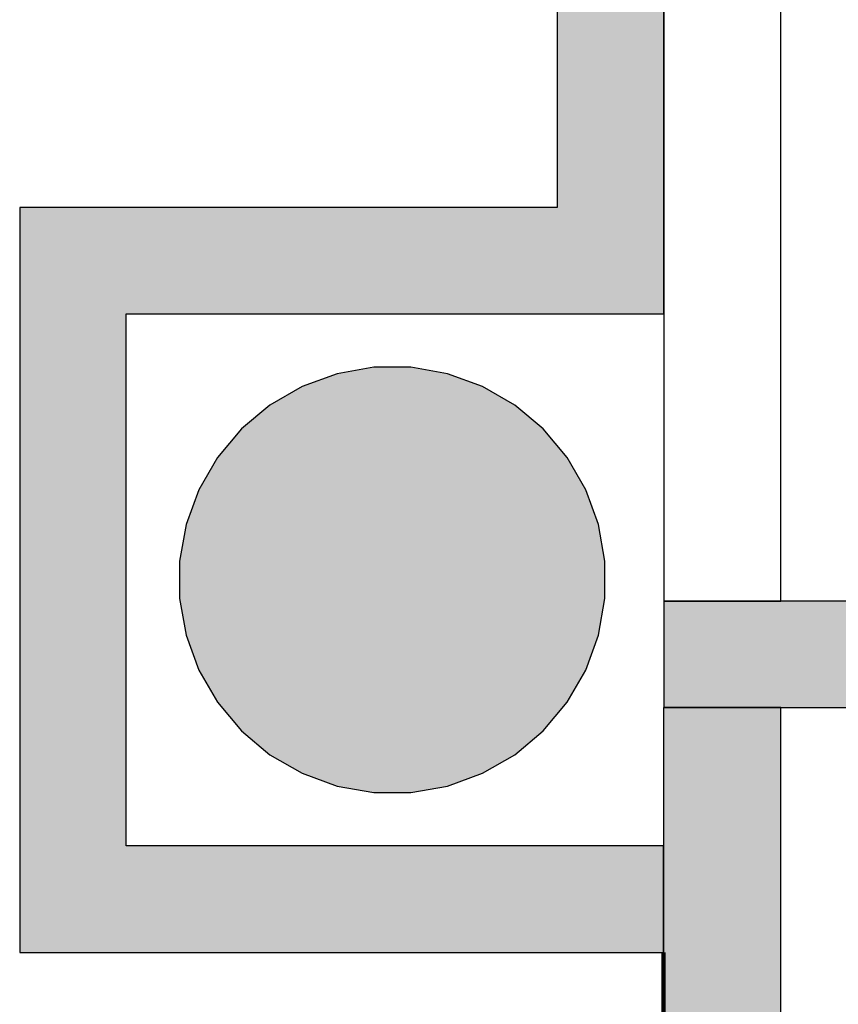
# Model space of a CAD drawing. Header units: metres. Extents: x -1 to 430, y -6 to 34.
# Tile 48 of 65: x 420.642 to 421.411, y 14.171 to 15.096. Entities that reach past the tile are written whole.
import ezdxf

# ---------------------------------------------------------------- set-up
doc = ezdxf.new("R2010")
doc.units = ezdxf.units.M
doc.linetypes.add('CONTINUA', pattern=[0])
doc.linetypes.add('VERDECKT', pattern=[9.525, 6.35, -3.175])
for name, color, linetype, lineweight in [('3D PA MURS', 7, 'CONTINUA', 25), ('3D PA MURS NOUS', 7, 'CONTINUA', 25), ('3D PA PILARS', 7, 'CONTINUA', 25), ('PA REVESTIMENT  enguixat i pintat (lila)', 7, 'CONTINUA', 25), ('PA REVESTIMENT pintat (blau fosc)', 7, 'CONTINUA', 25)]:
    doc.layers.add(name, color=color, linetype=linetype, lineweight=lineweight)

# ---------------------------------------------------------------- blocks, each defined once
blk = doc.blocks.new('_CLOSEDFILLED')
at = {"color": 0, "linetype": 'ByBlock', "lineweight": -2}
blk.add_solid([(-1, -0.2), (0, 0), (-1, 0.2)], dxfattribs=at)

msp = doc.modelspace()

# ---------------------------------------------------------------- hatches: boundary and pattern name
at = {"layer": '3D PA MURS', "linetype": 'CONTINUA', "lineweight": 18, "true_color": 0xa0a0a0, "transparency": 33554687}
for points in [[(421.24696, 14.44959), (421.46506, 14.44959), (421.46506, 14.54959), (421.24696, 14.54959)], [(421.35693, 13.24061), (421.35693, 14.44959), (421.24693, 14.44959), (421.24693, 13.24061)]]:
    msp.add_hatch(color=253, dxfattribs=at).paths.add_polyline_path(points)
at = {"layer": '3D PA MURS NOUS', "linetype": 'CONTINUA', "lineweight": 18, "transparency": 33554687}
for points in [[(421.24696, 14.91959), (421.24696, 16.55078), (421.14696, 16.55078), (421.14696, 14.91959)], [(421.24696, 14.91959), (420.64193, 14.91959), (420.64193, 14.81959), (421.24696, 14.81959)], [(420.74193, 14.31959), (420.74193, 14.81959), (420.64193, 14.81959), (420.64193, 14.31959)], [(421.24693, 14.31959), (420.64193, 14.31959), (420.64193, 14.21959), (421.24693, 14.21959)]]:
    msp.add_hatch(color=40, dxfattribs=at).paths.add_polyline_path(points)
at = {"layer": '3D PA PILARS', "linetype": 'CONTINUA', "lineweight": 18, "transparency": 33554687}
msp.add_hatch(color=9, dxfattribs=at).paths.add_polyline_path([(421.00944, 14.76932), (420.97449, 14.76932), (420.94007, 14.76325), (420.90723, 14.7513), (420.87696, 14.73382), (420.85018, 14.71136), (420.82772, 14.68458), (420.81024, 14.65431), (420.79829, 14.62147), (420.79222, 14.58705), (420.79222, 14.5521), (420.79829, 14.51768), (420.81024, 14.48484), (420.82772, 14.45457), (420.85018, 14.42779), (420.87696, 14.40533), (420.90723, 14.38785), (420.94007, 14.3759), (420.97449, 14.36983), (421.00944, 14.36983), (421.04386, 14.3759), (421.0767, 14.38785), (421.10697, 14.40533), (421.13375, 14.42779), (421.15621, 14.45457), (421.17369, 14.48484), (421.18564, 14.51768), (421.19171, 14.5521), (421.19171, 14.58705), (421.18564, 14.62147), (421.17369, 14.65431), (421.15621, 14.68458), (421.13375, 14.71136), (421.10697, 14.73382), (421.0767, 14.7513), (421.04386, 14.76325)])

# ---------------------------------------------------------------- linework, layer by layer
at = {"layer": '3D PA MURS', "color": 7, "linetype": 'CONTINUA', "lineweight": 25, "transparency": 33554687}
for p, q in [((421.35696, 14.54959), (421.35696, 24.16948)), ((421.24696, 19.22953), (421.24696, 14.54959)), ((421.24696, 14.54959), (421.35696, 14.54959)), ((421.35696, 14.54959), (421.24696, 14.54959)), ((421.24696, 14.54959), (421.24696, 14.44959)), ((421.46506, 14.54959), (421.35696, 14.54959)), ((421.35693, 14.44959), (421.24693, 14.44959)), ((421.24693, 14.44959), (421.24693, 13.24061)), ((421.24696, 14.44959), (421.46506, 14.44959)), ((421.35693, 13.24061), (421.35693, 14.44959))]:
    msp.add_line(p, q, dxfattribs=at)
at = {"layer": '3D PA MURS NOUS', "color": 7, "linetype": 'CONTINUA', "lineweight": 25, "transparency": 33554687}
for p, q in [((421.14696, 16.55078), (421.14696, 14.91959)), ((421.24696, 14.91959), (421.24696, 16.55078)), ((421.14696, 14.91959), (420.64193, 14.91959)), ((420.64193, 14.91959), (420.64193, 14.81959)), ((421.24696, 14.81959), (421.24696, 14.91959)), ((420.64193, 14.81959), (420.64193, 14.31959)), ((420.74193, 14.31959), (420.74193, 14.81959)), ((420.74193, 14.81959), (421.24696, 14.81959)), ((420.64193, 14.31959), (420.64193, 14.21959)), ((421.24693, 14.31959), (420.74193, 14.31959)), ((421.24693, 14.21959), (421.24693, 14.31959)), ((420.64193, 14.21959), (421.24693, 14.21959))]:
    msp.add_line(p, q, dxfattribs=at)
at = {"layer": '3D PA PILARS', "color": 7, "linetype": 'CONTINUA', "lineweight": 25, "transparency": 33554687}
for p, q in [((420.97449, 14.76932), (420.94007, 14.76325)), ((421.00944, 14.76932), (420.97449, 14.76932)), ((421.04386, 14.76325), (421.00944, 14.76932)), ((420.94007, 14.76325), (420.90723, 14.7513)), ((421.0767, 14.7513), (421.04386, 14.76325)), ((420.90723, 14.7513), (420.87696, 14.73382)), ((421.10697, 14.73382), (421.0767, 14.7513)), ((420.87696, 14.73382), (420.85018, 14.71136)), ((421.13375, 14.71136), (421.10697, 14.73382)), ((420.85018, 14.71136), (420.82772, 14.68458)), ((421.15621, 14.68458), (421.13375, 14.71136)), ((420.82772, 14.68458), (420.81024, 14.65431)), ((421.17369, 14.65431), (421.15621, 14.68458)), ((420.81024, 14.65431), (420.79829, 14.62147)), ((421.18564, 14.62147), (421.17369, 14.65431)), ((420.79829, 14.62147), (420.79222, 14.58705)), ((421.19171, 14.58705), (421.18564, 14.62147)), ((420.79222, 14.58705), (420.79222, 14.5521)), ((421.19171, 14.5521), (421.19171, 14.58705)), ((420.79222, 14.5521), (420.79829, 14.51768)), ((421.18564, 14.51768), (421.19171, 14.5521)), ((420.79829, 14.51768), (420.81024, 14.48484)), ((421.17369, 14.48484), (421.18564, 14.51768)), ((420.81024, 14.48484), (420.82772, 14.45457)), ((421.15621, 14.45457), (421.17369, 14.48484)), ((420.82772, 14.45457), (420.85018, 14.42779)), ((421.13375, 14.42779), (421.15621, 14.45457)), ((420.85018, 14.42779), (420.87696, 14.40533)), ((421.10697, 14.40533), (421.13375, 14.42779)), ((420.87696, 14.40533), (420.90723, 14.38785)), ((421.0767, 14.38785), (421.10697, 14.40533)), ((420.90723, 14.38785), (420.94007, 14.3759)), ((421.04386, 14.3759), (421.0767, 14.38785)), ((420.94007, 14.3759), (420.97449, 14.36983)), ((420.97449, 14.36983), (421.00944, 14.36983)), ((421.00944, 14.36983), (421.04386, 14.3759))]:
    msp.add_line(p, q, dxfattribs=at)
at = {"layer": 'PA REVESTIMENT  enguixat i pintat (lila)', "color": 220, "linetype": 'VERDECKT', "lineweight": 100, "transparency": 33554687}
msp.add_line((421.24693, 14.21959), (421.24693, 13.24061), dxfattribs=at)
at = {"layer": 'PA REVESTIMENT pintat (blau fosc)', "color": 180, "linetype": 'CONTINUA', "lineweight": 13, "transparency": 33554687}
for p, q in [((421.14696, 16.55078), (421.14696, 14.91959)), ((421.14696, 14.91959), (420.64193, 14.91959)), ((420.64193, 14.91959), (420.64193, 14.21959)), ((420.64193, 14.21959), (421.24693, 14.21959))]:
    msp.add_line(p, q, dxfattribs=at)

# ---------------------------------------------------------------- block references
at = {"layer": '3D PA PILARS', "color": 7, "linetype": 'CONTINUA', "lineweight": 25, "transparency": 33554687, "xscale": 0.0002666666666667, "yscale": 0.0002666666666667, "zscale": 0.0002666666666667}
msp.add_blockref('_CLOSEDFILLED', (420.99196, 14.56957), dxfattribs=at)

doc.saveas('drawing.dxf')
